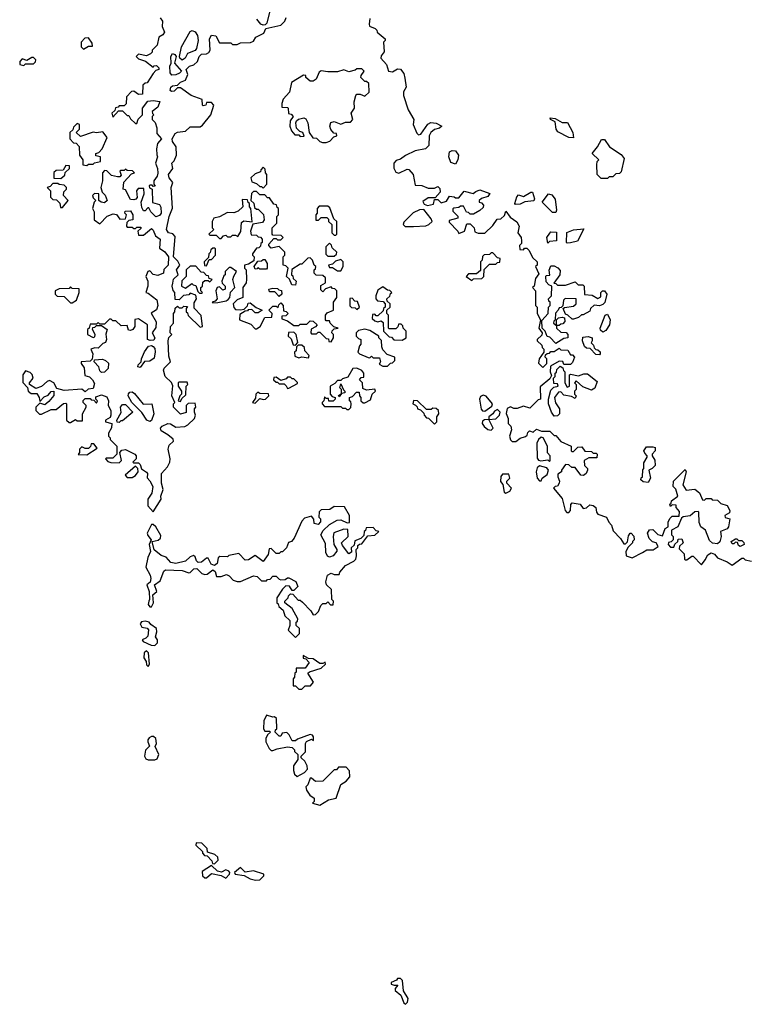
# Model space of a CAD drawing. Extents: x 2380107 to 2585170, y 384273 to 546161.
# Tile 180 of 256: x 2556780 to 2561285, y 408020 to 414113. Entities that reach past the tile are written whole.
import ezdxf

# ---------------------------------------------------------------- set-up
doc = ezdxf.new("R2010")
doc.units = 0

msp = doc.modelspace()

# ---------------------------------------------------------------- linework, layer by layer
at = {"layer": '0CON05XD'}
for points in [[(2558325, 414160), (2558308.3, 414091.7), (2558298.3, 414081.7), (2558285, 414080), (2558270, 414085), (2558246.4, 414116.4)], [(2557647.5, 414125), (2557662.5, 414105), (2557660.7, 414070.7), (2557676, 414035), (2557665, 414020), (2557640, 414005), (2557630, 413955), (2557600, 413925), (2557598.3, 413911.7), (2557588.3, 413901.7), (2557565, 413890), (2557515, 413900), (2557500, 413885), (2557515, 413870), (2557557, 413857), (2557605, 413820), (2557611.7, 413828.3), (2557625, 413830), (2557640, 413815), (2557640, 413805), (2557621.7, 413798.3), (2557605, 413780), (2557568.3, 413721.7), (2557555, 413720), (2557541.7, 413708.3), (2557538.3, 413651.7), (2557515, 413650), (2557485, 413670), (2557471.7, 413668.3), (2557440, 413635), (2557438.3, 413591.7), (2557425, 413580), (2557395, 413580), (2557388.3, 413571.7), (2557371.7, 413568.3), (2557368.3, 413551.7), (2557350, 413535), (2557355, 413510), (2557391.7, 413548.3), (2557415, 413550), (2557445, 413520), (2557455, 413520), (2557465, 413500), (2557495, 413470), (2557505, 413470), (2557511.7, 413498.3), (2557540, 413525), (2557540, 413565), (2557571.7, 413608.3), (2557605, 413613.3), (2557647, 413607), (2557635, 413572.5), (2557600, 413545), (2557601.7, 413531.7), (2557610, 413525), (2557600, 413515), (2557600, 413495), (2557617, 413477), (2557627, 413443), (2557628.3, 413408.3), (2557656.7, 413375), (2557633, 413347), (2557626.7, 413315), (2557627, 413277), (2557632.5, 413265), (2557618.8, 413225), (2557633, 413193), (2557633.9, 413163.9), (2557629.2, 413145), (2557610, 413115), (2557610, 413095), (2557617, 413083), (2557605, 413080), (2557598.3, 413088.3), (2557585, 413090), (2557580, 413085), (2557581.7, 413071.7), (2557600, 413065), (2557601.7, 412981.7), (2557645, 412970), (2557652.7, 412952.7), (2557654, 412915), (2557645, 412901.2), (2557622.5, 412892.5), (2557590, 412925), (2557578.3, 412948.3), (2557571.7, 412948.3), (2557555, 412930), (2557545, 412930), (2557535, 412950), (2557530, 412985), (2557550, 413035), (2557548.3, 413068.3), (2557511.7, 413068.3), (2557502.5, 413055), (2557507, 413013), (2557498.3, 413001.7), (2557485, 412997.5), (2557465, 413000), (2557435, 413060), (2557420, 413065), (2557423, 413107), (2557471.7, 413158.3), (2557490, 413165), (2557478.3, 413178.3), (2557445, 413180), (2557435, 413187.5), (2557425, 413180), (2557405, 413180), (2557400, 413175), (2557408.3, 413151.7), (2557398.3, 413141.7), (2557385, 413140), (2557348.3, 413148.3), (2557318.3, 413178.3), (2557305, 413180), (2557292.5, 413165), (2557292.5, 413115), (2557282.5, 413075), (2557290, 413045), (2557308.3, 413028.3), (2557320, 412995), (2557305, 412980), (2557283, 412983), (2557270, 412995), (2557270, 413035), (2557243, 413037), (2557230, 413025), (2557235, 413010), (2557250, 412995), (2557240, 412985), (2557230, 412945), (2557240, 412925), (2557240, 412875), (2557275, 412850), (2557321.7, 412898.3), (2557358.3, 412911.7), (2557378.3, 412908.3), (2557398.3, 412878.3), (2557435, 412880), (2557440, 412905), (2557430, 412915), (2557431.7, 412928.3), (2557465, 412930), (2557480, 412905), (2557480, 412875), (2557455, 412870), (2557441.7, 412858.3), (2557440, 412835), (2557445, 412830), (2557475, 412830), (2557485, 412820), (2557495, 412820), (2557505, 412830), (2557528.3, 412828.3), (2557528.3, 412821.7), (2557510, 412805), (2557515, 412780), (2557545, 412780), (2557595, 412820), (2557605, 412810), (2557620, 412775), (2557647.5, 412755), (2557645, 412700), (2557676.4, 412676.4), (2557700, 412645), (2557697.5, 412595), (2557671.7, 412568.3), (2557670, 412545), (2557635, 412530)], [(2557605, 411067.5), (2557653.8, 411145), (2557653.3, 411165), (2557667.5, 411205), (2557657.5, 411245), (2557657.5, 411305), (2557694.2, 411345.8), (2557707.5, 411375), (2557710, 411395), (2557697.5, 411455), (2557705, 411480), (2557730, 411505), (2557728.3, 411518.3), (2557696.7, 411545), (2557655, 411568), (2557650, 411585), (2557661.3, 411598.7), (2557695, 411613.3), (2557711.7, 411611.7), (2557745, 411592.5), (2557800, 411595), (2557820, 411605), (2557860, 411645), (2557867.5, 411665), (2557860, 411685), (2557860, 411705), (2557870, 411715), (2557865, 411740), (2557821.7, 411738.3), (2557810, 411725), (2557808.3, 411681.7), (2557775, 411672.5), (2557730, 411715), (2557730, 411735), (2557740, 411745), (2557720, 411785), (2557727, 411847), (2557718, 411868), (2557680, 411905), (2557670, 411945), (2557672.7, 411957.3), (2557712.5, 411995), (2557701.2, 412031.2), (2557697.5, 412125), (2557703, 412147), (2557720, 412165), (2557710, 412175), (2557712.5, 412215), (2557730, 412235), (2557730, 412295), (2557740, 412305), (2557741.7, 412328.3), (2557755, 412340), (2557765, 412330), (2557785, 412330), (2557795, 412340), (2557818.3, 412338.3), (2557810, 412325), (2557810, 412305), (2557818.3, 412298.3), (2557821.7, 412281.7), (2557895, 412210), (2557910, 412215), (2557901.7, 412281.7), (2557858.3, 412328.3), (2557858.3, 412361.7), (2557872.5, 412385), (2557868.3, 412408.3), (2557835, 412420), (2557825, 412410), (2557793, 412407), (2557765, 412380), (2557741.7, 412381.7), (2557740, 412425), (2557728.3, 412438.3), (2557723.3, 412465), (2557726.4, 412483.6), (2557731.7, 412508.3), (2557760, 412535), (2557750, 412565), (2557770, 412595), (2557758.3, 412618.3), (2557730, 412645), (2557741.7, 412771.7), (2557727, 412787), (2557700, 412795), (2557687.5, 412815), (2557704, 412895), (2557723.9, 412946.1), (2557717.5, 413075), (2557726.7, 413105), (2557704, 413135), (2557700, 413155), (2557727, 413193), (2557720, 413225), (2557735, 413240), (2557750, 413275), (2557747, 413327), (2557725, 413360), (2557722.5, 413375), (2557741.7, 413408.3), (2557755, 413417.5), (2557805, 413423.3), (2557835, 413450), (2557895, 413450), (2557909.3, 413460.7), (2557962.5, 413525), (2557980, 413585), (2557965, 413600), (2557935, 413600), (2557930, 413585), (2557915, 413580), (2557910, 413585), (2557908.3, 413618.3), (2557840, 413645), (2557775, 413692.5), (2557755, 413692.5), (2557735, 413670.8), (2557718.3, 413668.3), (2557711.2, 413675), (2557713.8, 413695), (2557725, 413703.8), (2557755, 413707.5), (2557775, 413727.5), (2557805, 413740), (2557820, 413775), (2557810, 413805), (2557830, 413825), (2557856.1, 413833.9), (2557880, 413855), (2557890, 413885), (2557905, 413900), (2557935, 413902.5), (2557949.3, 413910.7), (2557957.5, 413925), (2557953.3, 413995), (2557965, 414017.5), (2557993, 414013), (2558015, 413970), (2558085, 413970), (2558095, 413960), (2558125, 413960), (2558145, 413970), (2558207, 413973), (2558225, 413980), (2558240, 414005), (2558289.3, 414030.7), (2558301.7, 414058.3), (2558395, 414080), (2558420, 414105), (2558427.5, 414127.5)], [(2558945, 414120), (2558940, 414085), (2558943.6, 414073.6), (2558978.3, 414058.3), (2558988.3, 414048.3), (2558990, 414035), (2559040, 413995), (2559040, 413985), (2559030, 413975), (2559032.5, 413915), (2559015, 413890), (2559013.3, 413875), (2559047.5, 413835), (2559060, 413795), (2559085, 413790), (2559115, 413810), (2559135, 413807.5), (2559155, 413780), (2559160.7, 413750.7), (2559170, 413695), (2559153, 413667), (2559152.5, 413645), (2559182.5, 413555), (2559217.5, 413495), (2559213.6, 413463.6), (2559235, 413410), (2559245, 413400), (2559260, 413405), (2559303.6, 413466.4), (2559323, 413477), (2559355, 413472.5), (2559390, 413455), (2559375, 413442.5), (2559345, 413433.3), (2559322.5, 413415), (2559312.5, 413395), (2559310, 413335), (2559290, 413315), (2559225, 413302.5), (2559166.4, 413273.6), (2559135, 413250), (2559107.5, 413242.5), (2559092.5, 413225), (2559092.5, 413195), (2559105, 413170), (2559125, 413162.5), (2559175, 413187.5), (2559187, 413187), (2559212.5, 413155), (2559225, 413090), (2559266.4, 413086.4), (2559305, 413070), (2559345, 413070), (2559365, 413080), (2559378.3, 413068.3), (2559380, 413045), (2559348.3, 413011.7), (2559305, 413010), (2559271.7, 412988.3), (2559281.7, 412971.7), (2559302.5, 412962.5), (2559338.3, 412971.7), (2559345, 413000), (2559365, 413000), (2559385, 412980), (2559419.3, 412990.7), (2559438.3, 413021.7), (2559467, 413017), (2559475, 413010), (2559495, 413010), (2559528.3, 413051.7), (2559583, 413037), (2559599.3, 413050.7), (2559625, 413060), (2559687.5, 413037.5), (2559675, 413020), (2559635, 413007.5), (2559620, 412995), (2559620, 412985), (2559635, 412980), (2559647.5, 412965), (2559645, 412950), (2559625, 412932.5), (2559585, 412910), (2559565, 412910), (2559555, 412920), (2559541.7, 412921.7), (2559525, 412960), (2559505, 412960), (2559495, 412950), (2559465, 412947.5), (2559458.3, 412941.7), (2559458.3, 412928.3), (2559488.3, 412898.3), (2559490, 412885), (2559435, 412870), (2559435, 412860), (2559490, 412805), (2559495, 412790), (2559530, 412805), (2559545, 412850), (2559565, 412850), (2559590, 412825), (2559595, 412800), (2559615, 412792.5), (2559655, 412792.5), (2559705, 412840), (2559731.7, 412878.3), (2559755, 412880), (2559778.3, 412901.7), (2559785, 412927.5), (2559811.7, 412891.7), (2559853, 412863), (2559867.5, 412835), (2559860, 412795), (2559880, 412765), (2559882.5, 412745), (2559881.7, 412728.3), (2559870, 412715), (2559871.7, 412691.7), (2559895, 412690), (2559901.7, 412698.3), (2559915, 412700), (2559930, 412685), (2559951.7, 412641.7), (2559980, 412615), (2559980, 412595), (2559970, 412585), (2559989.3, 412540.7), (2559969.3, 412510.7), (2559960, 412465), (2559950, 412455), (2559970, 412435), (2559970, 412345), (2559980, 412335), (2559980, 412295), (2560000, 412255), (2559990, 412205), (2560010, 412175), (2560008.3, 412161.7), (2559980, 412135), (2559980, 412125), (2560008.3, 412098.3), (2560010, 412085), (2560020, 412075), (2560020, 412055), (2559992.5, 412015), (2559988.3, 411988.3), (2560015, 411960), (2560040, 411985), (2560040, 412015), (2560030, 412025), (2560031.7, 412038.3), (2560041.7, 412048.3), (2560055, 412050), (2560065, 412060), (2560085, 412060), (2560115, 412080), (2560125, 412070), (2560168.3, 412068.3), (2560185, 412040), (2560198.3, 412038.3), (2560210, 412025), (2560198.3, 411991.7), (2560185, 411980), (2560145, 411980), (2560138.3, 411998.3), (2560115, 412000), (2560061.7, 411968.3), (2560060, 411935), (2560068.3, 411911.7), (2560058.3, 411891.7), (2559998.3, 411841.7), (2560000, 411765), (2559985, 411760), (2559935, 411710), (2559895, 411722.5), (2559855, 411707.5), (2559835, 411707.5), (2559815, 411717.5), (2559793.6, 411706.4), (2559787, 411677), (2559800, 411645), (2559800, 411615), (2559817, 411597), (2559820, 411575), (2559808.8, 411535), (2559813.9, 411513.9), (2559825, 411503.3), (2559847, 411503), (2559875, 411522.5), (2559907, 411533), (2559918.3, 411541.7), (2559921.7, 411558.3), (2559931.7, 411568.3), (2559955, 411560), (2559975, 411580), (2560006.4, 411566.4), (2560057, 411567), (2560085, 411540), (2560095, 411540), (2560125, 411502.5), (2560190, 411475), (2560190, 411445), (2560195, 411440), (2560205, 411440), (2560231.7, 411468.3), (2560255, 411470), (2560275, 411442.5), (2560315, 411440), (2560325, 411430), (2560345, 411430), (2560350, 411425), (2560348.3, 411401.7), (2560298.3, 411401.7), (2560270, 411385), (2560272.5, 411355), (2560290, 411335), (2560290, 411325), (2560282.5, 411305), (2560267, 411293), (2560250, 411295), (2560215, 411342.5), (2560193, 411343), (2560175, 411357.5), (2560155, 411360), (2560130, 411325), (2560130, 411315), (2560108.3, 411301.7), (2560107.5, 411285), (2560118.3, 411258.3), (2560115.9, 411244.1), (2560105, 411227.5), (2560090, 411225), (2560080, 411215), (2560135, 411150), (2560153.3, 411075), (2560163, 411063), (2560175, 411062.5), (2560186.7, 411075), (2560187, 411113), (2560195, 411122.5), (2560245.9, 411115.9), (2560265, 411087.5), (2560285, 411092.5), (2560305, 411110), (2560325, 411107.5), (2560342.5, 411095), (2560346.7, 411065), (2560354, 411054), (2560407.5, 411035), (2560423, 411003), (2560440, 410985), (2560449.3, 410949.3), (2560495, 410902.5), (2560515, 410870), (2560525, 410870), (2560538.3, 410881.7), (2560545, 410920), (2560553.6, 410936.4), (2560560, 410935), (2560577, 410917), (2560580, 410895), (2560570, 410885), (2560570, 410875), (2560541.7, 410848.3), (2560528.3, 410821.7), (2560530, 410795), (2560566.4, 410783.6), (2560630, 410815)], [(2557785, 413863.3), (2557770, 413875), (2557767.5, 413885), (2557781.2, 413945), (2557835, 414040), (2557846.4, 414046.4), (2557865, 414037.5), (2557880, 414015), (2557882.5, 413985), (2557872.5, 413935), (2557865, 413922.5), (2557817, 413903), (2557802.5, 413875), (2557785, 413863.3)], [(2557175, 413930), (2557205, 413950), (2557230, 413950), (2557228.3, 413968.3), (2557205, 414000), (2557181.7, 413998.3), (2557160, 413975), (2557160, 413945), (2557175, 413930)], [(2556805, 413830), (2556815, 413840), (2556865, 413840), (2556878.3, 413851.7), (2556880, 413865), (2556865, 413880), (2556855, 413880), (2556825, 413860), (2556795, 413870), (2556780, 413855), (2556780, 413835), (2556805, 413830)], [(2557720.7, 413770.7), (2557710, 413785), (2557709.2, 413825), (2557717.5, 413845), (2557714, 413885), (2557725, 413903.3), (2557738.8, 413898.8), (2557747.5, 413885), (2557736.7, 413845), (2557780, 413795), (2557768, 413782), (2557745, 413771.9), (2557720.7, 413770.7)], [(2558675, 413352.5), (2558698.3, 413361.7), (2558721.7, 413388.3), (2558740, 413395), (2558738.3, 413408.3), (2558721.7, 413411.7), (2558703, 413433), (2558697.5, 413455), (2558703.6, 413476.4), (2558725, 413482.5), (2558765, 413467.5), (2558795, 413480), (2558825, 413480), (2558840, 413495), (2558830, 413535), (2558850, 413565), (2558847.5, 413605), (2558857.5, 413645), (2558865, 413652.5), (2558885, 413652.5), (2558915, 413640), (2558940, 413665), (2558938.3, 413718.3), (2558925, 413730), (2558915, 413730), (2558890, 413755), (2558891.7, 413768.3), (2558910, 413795), (2558895, 413810), (2558865, 413810), (2558855, 413800), (2558815, 413790), (2558785, 413802.5), (2558745, 413790), (2558685, 413790), (2558643, 413797), (2558631.7, 413788.3), (2558612.5, 413745), (2558595, 413732.5), (2558575, 413732.5), (2558550, 413755), (2558548.3, 413768.3), (2558535, 413770), (2558460, 413725), (2558447.5, 413665), (2558408.3, 413621.7), (2558400, 413595), (2558401.7, 413571.7), (2558435, 413570), (2558440, 413565), (2558441.7, 413531.7), (2558458.3, 413528.3), (2558470, 413515), (2558453, 413487), (2558450, 413455), (2558460, 413425), (2558481.7, 413401.7), (2558505, 413400), (2558515, 413390), (2558538.3, 413391.7), (2558530, 413415), (2558511.7, 413421.7), (2558491.7, 413441.7), (2558487.5, 413475), (2558491.7, 413488.3), (2558503, 413497), (2558536.4, 413506.4), (2558549.3, 413499.3), (2558562.5, 413475), (2558570, 413415), (2558591.7, 413381.7), (2558615, 413380), (2558635, 413360), (2558653, 413353), (2558675, 413352.5)], [(2560205, 413382.5), (2560175, 413383.8), (2560108.3, 413418.3), (2560096.7, 413435), (2560090.7, 413480.7), (2560062.5, 413495), (2560060, 413505), (2560091.7, 413501.7), (2560135, 413477.5), (2560167.5, 413477.5), (2560200, 413415), (2560205, 413382.5)], [(2557195, 413210), (2557205, 413220), (2557235, 413220), (2557243, 413227), (2557280, 413235), (2557280, 413265), (2557251.7, 413271.7), (2557250, 413285), (2557268.3, 413291.7), (2557290, 413315), (2557320, 413385), (2557295, 413420), (2557255, 413412.5), (2557235, 413417.5), (2557155, 413390), (2557130, 413415), (2557150, 413435), (2557150, 413465), (2557135, 413470), (2557111.7, 413448.3), (2557108.3, 413431.7), (2557090, 413415), (2557090, 413375), (2557111.7, 413351.7), (2557128.3, 413348.3), (2557147.5, 413327.5), (2557150, 413275), (2557170, 413245), (2557170, 413215), (2557195, 413210)], [(2560415, 413130), (2560375, 413130), (2560350, 413155), (2560347.5, 413215), (2560350, 413235), (2560360, 413245), (2560320, 413285), (2560353.6, 413326.4), (2560378.3, 413371.7), (2560395, 413372.5), (2560427, 413327), (2560498.3, 413278.3), (2560517.5, 413255), (2560498.3, 413171.7), (2560488.3, 413161.7), (2560465, 413160), (2560448.3, 413141.7), (2560425, 413140), (2560415, 413130)], [(2559475, 413220), (2559445, 413230), (2559433.6, 413263.6), (2559437.5, 413295), (2559455, 413303.3), (2559475, 413302.5), (2559492.5, 413275), (2559490, 413245), (2559475, 413220)], [(2557035, 413130), (2557058.3, 413151.7), (2557061.7, 413168.3), (2557088.3, 413191.7), (2557088.3, 413208.3), (2557065, 413210), (2557048.3, 413181.7), (2557005, 413180), (2556991.7, 413168.3), (2556991.7, 413131.7), (2557035, 413130)], [(2558285, 413070), (2558307.5, 413095), (2558307.5, 413155), (2558300, 413165), (2558298.3, 413188.3), (2558285, 413200), (2558270, 413185), (2558268.3, 413171.7), (2558235, 413160), (2558210, 413135), (2558215, 413110), (2558245, 413100), (2558265, 413080), (2558275, 413080), (2558285, 413070)], [(2557045, 412950), (2557080, 412995), (2557050, 413025), (2557053, 413047), (2557070, 413065), (2557070, 413075), (2557055, 413090), (2557025, 413092.5), (2557015, 413100), (2556985, 413100), (2556968.3, 413081.7), (2556950, 413075), (2556970, 413055), (2556970, 413015), (2556985, 413000), (2557008.3, 412998.3), (2557028.3, 412978.3), (2557031.7, 412951.7), (2557045, 412950)], [(2558025, 412760), (2558040, 412775), (2558055, 412780), (2558065, 412770), (2558085, 412770), (2558095, 412780), (2558115, 412780), (2558128.3, 412771.7), (2558147, 412803), (2558151.7, 412858.3), (2558165, 412867.5), (2558218.3, 412861.7), (2558210, 412945), (2558200, 412955), (2558200, 412975), (2558191.7, 412981.7), (2558188.3, 412998.3), (2558155, 413000), (2558160, 412955), (2558130.7, 412929.3), (2558105, 412917.5), (2558065, 412920), (2558015, 412892.5), (2557980, 412885), (2557970, 412865), (2557970, 412825), (2557980, 412815), (2557950, 412785), (2557955, 412780), (2557995, 412780), (2558015, 412760), (2558025, 412760)], [(2558705, 412120), (2558720, 412145), (2558720, 412165), (2558710, 412175), (2558711.7, 412188.3), (2558725, 412200), (2558750, 412205), (2558721.7, 412211.7), (2558700, 412235), (2558695, 412250), (2558675, 412250), (2558670, 412255), (2558670, 412285), (2558681.7, 412298.3), (2558720, 412315), (2558720, 412365), (2558740, 412395), (2558740, 412435), (2558728.3, 412448.3), (2558715, 412450), (2558705, 412460), (2558671.7, 412448.3), (2558655, 412430), (2558641.7, 412441.7), (2558641.7, 412468.3), (2558670, 412485), (2558670, 412515), (2558655, 412530), (2558613, 412533), (2558600, 412545), (2558600, 412565), (2558608.3, 412571.7), (2558610, 412585), (2558600, 412595), (2558590, 412625), (2558575, 412640), (2558561.7, 412638.3), (2558525, 412600), (2558515, 412600), (2558461.7, 412568.3), (2558460, 412535), (2558468.3, 412528.3), (2558471.7, 412511.7), (2558490, 412495), (2558485, 412470), (2558461.7, 412471.7), (2558448.3, 412508.3), (2558430, 412525), (2558440, 412575), (2558425, 412590), (2558410, 412595), (2558410, 412645), (2558420, 412655), (2558420, 412675), (2558385, 412710), (2558335, 412700), (2558320, 412715), (2558320, 412725), (2558351.7, 412758.3), (2558365, 412760), (2558375, 412750), (2558395, 412750), (2558410, 412765), (2558397.5, 412777.5), (2558345, 412780), (2558340, 412785), (2558340, 412825), (2558370, 412855), (2558370, 412895), (2558380, 412905), (2558380, 412945), (2558371.7, 412951.7), (2558368.3, 412968.3), (2558351.7, 412971.7), (2558325, 413010), (2558311.7, 413011.7), (2558295, 413030), (2558265, 413030), (2558245, 413050), (2558225, 413050), (2558213, 413037), (2558210, 412995), (2558228.3, 412978.3), (2558231.7, 412951.7), (2558245, 412940), (2558255, 412940), (2558288.3, 412908.3), (2558292.5, 412875), (2558281.7, 412858.3), (2558221.7, 412848.3), (2558207.5, 412805), (2558211.7, 412781.7), (2558245, 412780), (2558255, 412770), (2558268.3, 412768.3), (2558280, 412755), (2558280, 412735), (2558271.7, 412728.3), (2558268.3, 412711.7), (2558258.3, 412701.7), (2558245, 412700), (2558220, 412665), (2558220, 412655), (2558230, 412645), (2558228.3, 412621.7), (2558195, 412600), (2558170, 412595), (2558170, 412575), (2558180, 412565), (2558182.5, 412505), (2558180, 412485), (2558160, 412455), (2558160, 412395), (2558125, 412380), (2558100, 412355), (2558103, 412333), (2558115, 412320), (2558145, 412317.5), (2558168.3, 412321.7), (2558188.3, 412341.7), (2558191.7, 412358.3), (2558205, 412360), (2558241.7, 412331.7), (2558280, 412315), (2558255, 412300), (2558235, 412300), (2558215, 412320), (2558191.7, 412318.3), (2558188.3, 412311.7), (2558175, 412310), (2558141.7, 412288.3), (2558140, 412255), (2558208.3, 412228.3), (2558235, 412200), (2558245, 412200), (2558267.5, 412215), (2558295, 412270), (2558338.3, 412271.7), (2558340, 412295), (2558320, 412315), (2558345, 412340), (2558365, 412340), (2558378.3, 412331.7), (2558381.7, 412348.3), (2558395, 412360), (2558410, 412345), (2558411.7, 412311.7), (2558428.3, 412308.3), (2558440, 412295), (2558425, 412280), (2558401.7, 412278.3), (2558401.7, 412261.7), (2558435, 412250), (2558475, 412220), (2558505, 412220), (2558515, 412230), (2558555, 412230), (2558575, 412250), (2558595, 412247.5), (2558620, 412225), (2558608.3, 412211.7), (2558581.7, 412198.3), (2558580, 412175), (2558585, 412170), (2558615, 412170), (2558625, 412180), (2558635, 412180), (2558675, 412140), (2558688.3, 412138.3), (2558691.7, 412121.7), (2558705, 412120)], [(2559845, 412970), (2559842.5, 412975), (2559853, 413017), (2559865, 413030), (2559895, 413020), (2559940, 413045), (2559950, 413045), (2559962.5, 413005), (2559958.3, 412991.7), (2559903.3, 412986.7), (2559875, 412972.5), (2559845, 412970)], [(2560095, 412920), (2560075, 412920), (2560010, 412985), (2560050, 413035), (2560069.3, 413029.3), (2560091.7, 413001.7), (2560100, 412935), (2560095, 412920)], [(2558735, 412780), (2558740, 412785), (2558740, 412865), (2558721.7, 412881.7), (2558698.3, 412948.3), (2558685, 412960), (2558631.7, 412958.3), (2558620, 412945), (2558620, 412915), (2558610, 412905), (2558611.7, 412871.7), (2558628.3, 412871.7), (2558645, 412890), (2558678.3, 412888.3), (2558688.3, 412878.3), (2558690, 412865), (2558710, 412845), (2558710, 412795), (2558725, 412780), (2558735, 412780)], [(2559163, 412833), (2559215, 412833.3), (2559291.7, 412838.3), (2559310, 412845), (2559330, 412865), (2559325, 412880), (2559278.3, 412938.3), (2559253, 412937), (2559213, 412917), (2559155, 412860), (2559150, 412845), (2559163, 412833)], [(2560165, 412730), (2560160, 412735), (2560163.6, 412796.4), (2560205, 412813.3), (2560268.3, 412818.3), (2560228.3, 412741.7), (2560185, 412732.5), (2560165, 412730)], [(2560045, 412730), (2560040, 412765), (2560057, 412793), (2560065, 412800), (2560098.3, 412798.3), (2560100, 412745), (2560055, 412740), (2560045, 412730)], [(2557935, 412590), (2557951.7, 412628.3), (2557965, 412630), (2557990, 412655), (2557990, 412695), (2557985, 412700), (2557975, 412700), (2557961.7, 412688.3), (2557958.3, 412671.7), (2557950, 412665), (2557948.3, 412641.7), (2557920, 412615), (2557921.7, 412591.7), (2557935, 412590)], [(2558725, 412650), (2558738.3, 412661.7), (2558740, 412675), (2558711.7, 412701.7), (2558708.3, 412718.3), (2558695, 412730), (2558673, 412707), (2558673, 412663), (2558685, 412650), (2558725, 412650)], [(2559575, 412500), (2559585, 412510), (2559638.3, 412511.7), (2559650, 412525), (2559651.7, 412568.3), (2559685, 412600), (2559725, 412600), (2559735, 412610), (2559748.3, 412611.7), (2559750, 412635), (2559735, 412640), (2559705, 412670), (2559695, 412670), (2559685, 412660), (2559651.7, 412658.3), (2559641.7, 412648.3), (2559640, 412625), (2559630, 412615), (2559628.3, 412561.7), (2559605, 412540), (2559555, 412540), (2559540, 412525), (2559575, 412500)], [(2557905, 412420), (2557910, 412425), (2557900, 412435), (2557900, 412455), (2557910, 412465), (2557911.7, 412488.3), (2557925, 412500), (2557945, 412500), (2557955, 412490), (2557970, 412505), (2557951.7, 412511.7), (2557948.3, 412528.3), (2557935, 412530), (2557918.3, 412548.3), (2557901.7, 412551.7), (2557868.3, 412588.3), (2557835, 412587.5), (2557810, 412565), (2557810, 412525), (2557783, 412497), (2557780, 412465), (2557805, 412452.5), (2557845, 412480), (2557851.7, 412471.7), (2557868.3, 412468.3), (2557881.7, 412431.7), (2557891.7, 412421.7), (2557905, 412420)], [(2557975, 412360), (2558005, 412362.5), (2558057, 412373), (2558068.3, 412381.7), (2558080, 412395), (2558082.5, 412427.5), (2558110, 412455), (2558097.5, 412505), (2558103, 412527), (2558120, 412555), (2558085, 412580), (2558075, 412580), (2558050, 412555), (2558050, 412535), (2558041.7, 412528.3), (2558030, 412495), (2558031.7, 412481.7), (2558050, 412465), (2558050, 412445), (2558035, 412440), (2558015, 412460), (2558000, 412455), (2557993.3, 412435), (2558000, 412385), (2557988.3, 412371.7), (2557970, 412365), (2557975, 412360)], [(2558305, 412570), (2558265, 412570), (2558255, 412580), (2558248.3, 412571.7), (2558235, 412570), (2558230, 412585), (2558251.7, 412618.3), (2558275, 412620), (2558285, 412630), (2558295, 412630), (2558310, 412605), (2558310, 412575), (2558305, 412570)], [(2558765, 412560), (2558780, 412585), (2558780, 412615), (2558765, 412630), (2558731.7, 412618.3), (2558715, 412600), (2558690, 412595), (2558695, 412580), (2558715, 412580), (2558745, 412560), (2558765, 412560)], [(2560095, 412110), (2560058.3, 412148.3), (2560041.7, 412151.7), (2560030, 412185), (2560010, 412205), (2560008.3, 412251.7), (2560047.5, 412295), (2560050, 412335), (2560060, 412345), (2560060, 412365), (2560051.7, 412371.7), (2560050, 412385), (2560067.5, 412405), (2560070, 412465), (2560051.7, 412471.7), (2560035, 412490), (2560032.5, 412525), (2560035, 412530), (2560058.3, 412531.7), (2560053.6, 412563.6), (2560065, 412590), (2560085, 412590), (2560108.3, 412578.3), (2560121.7, 412561.7), (2560120, 412535), (2560081.7, 412481.7), (2560095, 412480), (2560105, 412470), (2560155, 412470), (2560215, 412490), (2560233, 412473), (2560261.7, 412471.7), (2560270, 412465), (2560271.7, 412411.7), (2560319.3, 412409.3), (2560355, 412387.5), (2560372.5, 412397.5), (2560373.8, 412425), (2560384.1, 412435.9), (2560395.6, 412435.6), (2560410, 412415), (2560397, 412363), (2560385, 412350), (2560365, 412342.5), (2560333, 412347), (2560310, 412325), (2560305, 412310), (2560265, 412287.5), (2560253, 412287), (2560235, 412270), (2560205, 412260), (2560195, 412260), (2560170, 412285), (2560155, 412290), (2560140, 412325), (2560148.3, 412331.7), (2560205, 412340), (2560220, 412355), (2560220, 412385), (2560151.7, 412388.3), (2560142.5, 412377.5), (2560138.3, 412341.7), (2560128.3, 412331.7), (2560115, 412330), (2560110, 412315), (2560093, 412297), (2560090, 412255), (2560081.7, 412248.3), (2560080, 412235), (2560100, 412220), (2560100, 412255), (2560111.7, 412268.3), (2560135, 412272.5), (2560148.3, 412268.3), (2560150, 412245), (2560138.3, 412231.7), (2560125, 412230), (2560115, 412220), (2560100, 412220), (2560100, 412205), (2560125, 412180), (2560158.3, 412178.3), (2560170, 412165), (2560170, 412145), (2560145, 412140), (2560095, 412110)], [(2557635, 412530), (2557606.2, 412536.2), (2557585, 412560), (2557572.5, 412555), (2557560, 412525), (2557572.5, 412495), (2557572.5, 412465), (2557560, 412425), (2557575, 412420), (2557628.8, 412378.8), (2557634, 412345), (2557625, 412316.7), (2557592.5, 412297.5), (2557623, 412243), (2557621.7, 412208.3), (2557600, 412175), (2557616.2, 412145), (2557609.2, 412130.8), (2557587, 412127), (2557570, 412135), (2557570, 412225), (2557515, 412262.5), (2557492.5, 412257.5), (2557492.5, 412215), (2557480, 412195), (2557465, 412190), (2557451.7, 412191.7), (2557445, 412220), (2557408.3, 412218.3), (2557375, 412250), (2557355, 412250), (2557345, 412260), (2557335, 412260), (2557305, 412230), (2557275, 412230), (2557265, 412240), (2557255, 412230), (2557215, 412230), (2557210, 412205), (2557200, 412195), (2557200, 412165), (2557235, 412147.5), (2557245, 412150), (2557247.5, 412165), (2557230, 412195), (2557231.7, 412208.3), (2557245, 412210), (2557255, 412220), (2557285, 412220), (2557320, 412195), (2557313.3, 412166.7), (2557317.5, 412135), (2557310, 412115), (2557295, 412110), (2557265, 412080), (2557245, 412082.5), (2557220, 412075), (2557232.5, 412045), (2557228.3, 412011.7), (2557215, 412000), (2557160, 411995), (2557160, 411985), (2557179.3, 411959.3), (2557181.7, 411911.7), (2557212.5, 411902.5), (2557230, 411885), (2557241.7, 411861.7), (2557235, 411830), (2557203, 411827), (2557185, 411810), (2557165, 411827.5), (2557055, 411817.5), (2557010, 411830), (2556990, 411865), (2556965, 411880), (2556950, 411875), (2556915, 411842.5), (2556880.7, 411830.7), (2556840, 411855), (2556840, 411865), (2556862.5, 411895), (2556857, 411917), (2556845, 411930), (2556815, 411940), (2556800, 411915), (2556798.3, 411868.3), (2556827.5, 411837.5), (2556832.5, 411815), (2556850.7, 411800.7), (2556885, 411800), (2556900, 411775), (2556905, 411750), (2556930.7, 411779.3), (2556955, 411790), (2556975, 411812.5), (2556990, 411815), (2556991.7, 411788.3), (2556959.3, 411750.7), (2556935, 411730), (2556905, 411740), (2556880, 411715), (2556880, 411695), (2556903, 411673), (2556915, 411672.5), (2556975, 411700), (2557005, 411700), (2557051.7, 411738.3), (2557065, 411740), (2557070, 411735), (2557070, 411635), (2557085, 411620), (2557095, 411620), (2557125, 411640), (2557135, 411630), (2557168.3, 411631.7), (2557167.5, 411675), (2557190, 411715), (2557190, 411725), (2557172.5, 411745), (2557173, 411757), (2557185, 411770), (2557215, 411770), (2557221.7, 411761.7), (2557238.3, 411758.3), (2557255, 411740), (2557260, 411755), (2557250, 411765), (2557251.7, 411778.3), (2557285, 411792.5), (2557319.3, 411779.3), (2557330, 411755), (2557327.5, 411725), (2557342.5, 411695), (2557342.5, 411665), (2557338.3, 411651.7), (2557310, 411635), (2557310, 411625), (2557350, 411615), (2557348.3, 411588.3), (2557330, 411555), (2557330, 411535), (2557340, 411525), (2557340, 411515), (2557380, 411475), (2557380, 411425), (2557355, 411400), (2557315, 411400), (2557310, 411395), (2557325, 411380), (2557343, 411373), (2557395, 411370), (2557410, 411385), (2557400, 411435), (2557411.7, 411448.3), (2557435, 411452.5), (2557492.5, 411425), (2557500, 411415), (2557500, 411395), (2557480, 411375), (2557485, 411370), (2557515, 411370), (2557525, 411360), (2557533.3, 411333.3), (2557565, 411312.5), (2557570, 411305), (2557568.3, 411278.3), (2557585, 411260), (2557602.5, 411225), (2557597.3, 411182.7), (2557572.5, 411145), (2557572.5, 411105), (2557605, 411067.5)], [(2557105, 412360), (2557131.7, 412378.3), (2557147.5, 412425), (2557148.3, 412448.3), (2557105, 412450), (2557095, 412460), (2557085, 412450), (2557025, 412447.5), (2557000, 412435), (2557000, 412415), (2557011.7, 412401.7), (2557055, 412400), (2557095, 412360), (2557105, 412360)], [(2558385, 412400), (2558358.3, 412428.3), (2558325, 412430), (2558320, 412445), (2558345, 412452.5), (2558375, 412450), (2558381.7, 412441.7), (2558398.3, 412438.3), (2558400, 412415), (2558385, 412400)], [(2559145, 412130), (2559170, 412145), (2559170, 412185), (2559150, 412205), (2559148.3, 412218.3), (2559138.3, 412228.3), (2559121.7, 412228.3), (2559118.3, 412211.7), (2559105, 412200), (2559065, 412200), (2559060, 412205), (2559060, 412285), (2559050, 412295), (2559050, 412315), (2559070, 412335), (2559070, 412355), (2559051.7, 412371.7), (2559050, 412385), (2559068.3, 412401.7), (2559071.7, 412418.3), (2559080, 412425), (2559068.3, 412438.3), (2559055, 412440), (2559025, 412460), (2558995, 412440), (2558982.5, 412405), (2558982.5, 412385), (2558993, 412373), (2559028.3, 412368.3), (2559040, 412355), (2559040, 412335), (2559030, 412325), (2559028.3, 412311.7), (2558995, 412280), (2558985, 412280), (2558975, 412290), (2558961.7, 412288.3), (2558960, 412265), (2558975, 412250), (2558995, 412242.5), (2559015, 412250), (2559028.3, 412238.3), (2559030, 412185), (2559065, 412150), (2559078.3, 412148.3), (2559093, 412133), (2559145, 412130)], [(2558865, 412320), (2558880, 412335), (2558868.3, 412368.3), (2558851.7, 412371.7), (2558835, 412390), (2558821.7, 412388.3), (2558821.7, 412341.7), (2558831.7, 412331.7), (2558855, 412330), (2558865, 412320)], [(2560385, 412180), (2560371.7, 412191.7), (2560370, 412205), (2560400, 412285), (2560415, 412290), (2560430, 412255), (2560427.5, 412225), (2560405, 412190), (2560385, 412180)], [(2558485, 412100), (2558500, 412115), (2558490, 412165), (2558475, 412180), (2558441.7, 412178.3), (2558440, 412155), (2558458.3, 412138.3), (2558471.7, 412101.7), (2558485, 412100)], [(2559055, 411970), (2559071.7, 411988.3), (2559085, 411990), (2559100, 412005), (2559100, 412025), (2559051.7, 412041.7), (2559025, 412070), (2559018.3, 412088.3), (2559017, 412127), (2559000, 412145), (2559000, 412155), (2558945, 412190), (2558915, 412197.5), (2558875, 412190), (2558860, 412175), (2558860, 412155), (2558875, 412140), (2558890, 412135), (2558890, 412105), (2558880, 412095), (2558870, 412055), (2558880, 412045), (2558935, 412022.5), (2558945, 412020), (2558955, 412030), (2558965, 412020), (2559005, 412020), (2559010, 411995), (2559001.7, 411981.7), (2559025, 411970), (2559055, 411970)], [(2560365, 412040), (2560341.7, 412041.7), (2560308.3, 412078.3), (2560285, 412080), (2560271.7, 412091.7), (2560260, 412125), (2560261.7, 412148.3), (2560295, 412152.5), (2560320, 412145), (2560320, 412125), (2560312.5, 412112.5), (2560328.3, 412098.3), (2560331.7, 412081.7), (2560341.7, 412071.7), (2560355, 412070), (2560368.3, 412058.3), (2560370, 412045), (2560365, 412040)], [(2557525, 411960), (2557510, 411965), (2557513, 411977), (2557530, 411995), (2557532.5, 412015), (2557551.7, 412058.3), (2557576.4, 412093.6), (2557595, 412096.7), (2557605, 412091.2), (2557615, 412077.5), (2557618.3, 412058.3), (2557612.1, 412017.9), (2557585, 412000), (2557551.7, 411998.3), (2557525, 411960)], [(2558565, 412020), (2558570, 412035), (2558543, 412063), (2558540, 412085), (2558525, 412100), (2558501.7, 412098.3), (2558491.7, 412088.3), (2558490, 412065), (2558480, 412055), (2558481.7, 412031.7), (2558505, 412020), (2558525, 412027.5), (2558565, 412020)], [(2557285, 411930), (2557275, 411940), (2557270, 411965), (2557240, 411995), (2557241.7, 412008.3), (2557291.7, 412011.7), (2557310, 412005), (2557328.3, 411988.3), (2557327.5, 411955), (2557305, 411932.5), (2557285, 411930)], [(2560085, 411660), (2560067.5, 411685), (2560050, 411735), (2560050, 411765), (2560065, 411820), (2560081.7, 411838.3), (2560110, 411845), (2560105, 411860), (2560081.7, 411861.7), (2560080, 411895), (2560090, 411905), (2560090, 411925), (2560098.3, 411931.7), (2560101.7, 411948.3), (2560121.7, 411968.3), (2560138.3, 411958.3), (2560141.7, 411941.7), (2560150, 411935), (2560150, 411865), (2560165, 411840), (2560180, 411845), (2560180, 411915), (2560185, 411920), (2560235, 411910), (2560268.3, 411921.7), (2560291.7, 411921.7), (2560350, 411875), (2560337, 411833), (2560315, 411820), (2560261.7, 411841.7), (2560221.7, 411878.3), (2560210, 411865), (2560220, 411855), (2560220, 411825), (2560210, 411815), (2560210, 411795), (2560220, 411785), (2560215, 411770), (2560191.7, 411781.7), (2560145, 411790), (2560125, 411810), (2560111.7, 411808.3), (2560087.5, 411775), (2560093, 411743), (2560116.7, 411705), (2560116.7, 411675), (2560105, 411662.5), (2560085, 411660)], [(2558815, 411700), (2558827, 411713), (2558830, 411735), (2558828.3, 411748.3), (2558820, 411755), (2558820, 411775), (2558838.3, 411781.7), (2558861.7, 411808.3), (2558878.3, 411808.3), (2558880, 411785), (2558890, 411775), (2558890, 411755), (2558903, 411743), (2558915, 411742.5), (2558948.3, 411761.7), (2558960, 411795), (2558980, 411815), (2558975, 411827.5), (2558925, 411820), (2558901.7, 411831.7), (2558900, 411865), (2558880, 411885), (2558891.7, 411898.3), (2558908.3, 411901.7), (2558907.5, 411925), (2558895, 411942.5), (2558865, 411956.7), (2558840, 411955), (2558808.3, 411901.7), (2558775, 411890), (2558765, 411880), (2558745, 411880), (2558728.3, 411861.7), (2558700, 411845), (2558700, 411795), (2558711.7, 411781.7), (2558730, 411775), (2558730, 411765), (2558718.3, 411751.7), (2558691.7, 411751.7), (2558688.3, 411768.3), (2558675, 411770), (2558665, 411780), (2558660, 411755), (2558650, 411745), (2558650, 411735), (2558665, 411720), (2558765, 411720), (2558775, 411710), (2558795, 411710), (2558801.7, 411701.7), (2558815, 411700)], [(2557775, 411750), (2557781.7, 411768.3), (2557807.5, 411792.5), (2557810, 411845), (2557820, 411855), (2557815, 411870), (2557765, 411870), (2557760, 411865), (2557760, 411845), (2557780, 411815), (2557780, 411795), (2557770, 411785), (2557760, 411755), (2557775, 411750)], [(2558435, 411830), (2558445, 411832.5), (2558498.3, 411861.7), (2558498.3, 411868.3), (2558475, 411890), (2558465, 411890), (2558455, 411900), (2558435, 411900), (2558428.3, 411891.7), (2558395, 411880), (2558365, 411900), (2558351.7, 411898.3), (2558350, 411885), (2558365, 411870), (2558375, 411870), (2558385, 411860), (2558415, 411860), (2558428.3, 411848.3), (2558435, 411830)], [(2558755, 411780), (2558751.7, 411788.3), (2558770, 411800), (2558770, 411825), (2558760, 411835), (2558765, 411860), (2558781.7, 411821.7), (2558790, 411815), (2558790, 411805), (2558770, 411800), (2558755, 411780)], [(2557585, 411626.2), (2557565.8, 411635.8), (2557535, 411682.5), (2557473.6, 411743.6), (2557450, 411785), (2557451.7, 411798.3), (2557461.7, 411808.3), (2557475, 411810), (2557489.3, 411799.3), (2557543, 411733), (2557596.7, 411735), (2557610, 411675), (2557595, 411633.3), (2557585, 411626.2)], [(2558235, 411740), (2558265, 411770), (2558285, 411762.5), (2558300, 411765), (2558320, 411785), (2558318.3, 411798.3), (2558265, 411800), (2558251.7, 411808.3), (2558240, 411795), (2558238.3, 411771.7), (2558220, 411745), (2558235, 411740)], [(2559655, 411690), (2559699.3, 411720.7), (2559702.5, 411735), (2559665, 411783.8), (2559645, 411790), (2559628.3, 411781.7), (2559623.3, 411765), (2559633, 411703), (2559641.7, 411691.7), (2559655, 411690)], [(2557395, 411620), (2557381.7, 411621.7), (2557380, 411635), (2557407, 411683), (2557402.5, 411715), (2557415, 411732.5), (2557435, 411732.5), (2557480, 411685), (2557415, 411630), (2557405, 411630), (2557395, 411620)], [(2559345, 411610), (2559360, 411625), (2559360, 411655), (2559372.5, 411675), (2559370, 411695), (2559355, 411706.7), (2559335, 411710), (2559325, 411700), (2559295, 411700), (2559240, 411755), (2559215, 411757.5), (2559210, 411735), (2559228.3, 411728.3), (2559238.3, 411718.3), (2559240, 411705), (2559258.3, 411698.3), (2559278.3, 411678.3), (2559280, 411665), (2559295, 411650), (2559308.3, 411648.3), (2559345, 411610)], [(2559680, 411640), (2559725, 411642.5), (2559747.5, 411665), (2559750, 411685), (2559735, 411700), (2559715, 411690), (2559706.4, 411673.6), (2559680, 411655), (2559680, 411640)], [(2559695, 411572.5), (2559707.5, 411585), (2559680, 411640), (2559653, 411637), (2559641.7, 411628.3), (2559640, 411615), (2559652.5, 411595), (2559675, 411577.5), (2559695, 411572.5)], [(2557195, 411420), (2557258.3, 411461.7), (2557238.3, 411488.3), (2557221.7, 411488.3), (2557218.3, 411471.7), (2557205, 411460), (2557185, 411460), (2557165, 411470), (2557150, 411455), (2557150, 411435), (2557141.7, 411421.7), (2557195, 411420)], [(2560055, 411380), (2560060, 411385), (2560060, 411415), (2560043, 411433), (2560043.3, 411475), (2560017.5, 411525), (2560005, 411530), (2559987.5, 411515), (2559978.3, 411491.7), (2559980, 411400), (2559987.5, 411387.5), (2560003, 411383), (2560045, 411390), (2560055, 411380)], [(2560665, 411250), (2560635, 411252.5), (2560620, 411265), (2560621.7, 411278.3), (2560630, 411285), (2560633, 411327), (2560640, 411335), (2560638.3, 411371.7), (2560660, 411405), (2560660, 411415), (2560645, 411430), (2560640, 411445), (2560655, 411470), (2560695, 411470), (2560710, 411465), (2560710, 411445), (2560690, 411425), (2560690, 411415), (2560707, 411387), (2560710, 411355), (2560690, 411335), (2560670, 411325), (2560680, 411275), (2560665, 411250)], [(2557475, 411280), (2557495, 411292.5), (2557512.5, 411315), (2557510, 411335), (2557495, 411350), (2557432.5, 411295), (2557445, 411280), (2557475, 411280)], [(2559785, 411182.5), (2559810, 411195), (2559820, 411215), (2559792.5, 411245), (2559793, 411257), (2559810, 411275), (2559805, 411300), (2559765, 411300), (2559753.9, 411286.1), (2559753.3, 411255), (2559767, 411237), (2559775, 411190), (2559785, 411182.5)], [(2560005, 411260), (2560010, 411275), (2560041.2, 411298.8), (2560050, 411325), (2560040, 411340), (2559995, 411352.5), (2559979.3, 411340.7), (2559972.5, 411315), (2559980, 411275), (2559995, 411260), (2560005, 411260)], [(2560630, 410815), (2560658.3, 410831.7), (2560697, 410833), (2560727, 410853), (2560716.4, 410876.4), (2560691.7, 410881.7), (2560673, 410903), (2560662.5, 410935), (2560673.6, 410956.4), (2560695, 410957.5), (2560725, 410927.5), (2560755, 410920), (2560770, 410965), (2560790, 410975), (2560790, 411005), (2560801.7, 411028.3), (2560815, 411040), (2560858.3, 411041.7), (2560859.3, 411069.3), (2560840, 411095), (2560838.3, 411108.3), (2560815, 411110), (2560805, 411100), (2560800, 411115), (2560808.3, 411121.7), (2560810, 411135), (2560850, 411165), (2560837.5, 411207.5), (2560820, 411225), (2560823, 411257), (2560895, 411330), (2560900, 411315), (2560880, 411235), (2560901.7, 411201.7), (2560955, 411207.5), (2560982.5, 411185), (2561001.7, 411141.7), (2561015, 411140), (2561025, 411150), (2561055, 411150), (2561062.5, 411142.5), (2561095, 411140), (2561115, 411120), (2561155, 411107.5), (2561170, 411075), (2561168.3, 411061.7), (2561140, 411045), (2561141.7, 411031.7), (2561170, 411025), (2561162.5, 410975), (2561155, 410962.5), (2561112.5, 410945), (2561117.5, 410915), (2561108.3, 410881.7), (2561095, 410870), (2561063, 410873), (2561045, 410890), (2561020, 410955), (2560992.5, 410975), (2560980.7, 411000.7), (2560980, 411065), (2560975, 411070), (2560955, 411066.7), (2560925, 411043.3), (2560882.5, 411037.5), (2560871.7, 411028.3), (2560850, 410975), (2560810, 410955), (2560810, 410925), (2560820, 410915), (2560820, 410895), (2560808.3, 410881.7), (2560791.7, 410878.3), (2560790, 410865), (2560805, 410850), (2560825, 410850), (2560831.7, 410868.3), (2560850, 410885), (2560851.7, 410898.3), (2560875, 410900), (2560882.5, 410875), (2560860, 410855), (2560858.3, 410838.3), (2560888.3, 410808.3), (2560890, 410775), (2560895, 410770), (2560905, 410770), (2560935, 410792.5), (2560945, 410792.5), (2560995, 410740), (2561019.2, 410770.8), (2561035, 410802.5), (2561055, 410813.3), (2561076.4, 410806.4), (2561093.9, 410783.9), (2561155, 410757.5), (2561185, 410737.5), (2561245, 410780), (2561255, 410780), (2561265, 410770), (2561305, 410762.5)], [(2558485, 410290), (2558510, 410315), (2558510, 410345), (2558490, 410365), (2558490, 410385), (2558498.3, 410391.7), (2558500, 410405), (2558465, 410470), (2558420, 410505), (2558420, 410515), (2558440, 410535), (2558441.7, 410548.3), (2558455, 410560), (2558468.3, 410558.3), (2558501.7, 410521.7), (2558515, 410520), (2558528.3, 410508.3), (2558580, 410455), (2558595, 410430), (2558608.3, 410431.7), (2558628.3, 410451.7), (2558641.7, 410488.3), (2558655, 410500), (2558675, 410500), (2558685, 410510), (2558701.7, 410491.7), (2558718.3, 410491.7), (2558720, 410515), (2558710, 410525), (2558707, 410587), (2558677.5, 410615), (2558673.6, 410633.6), (2558682.5, 410675), (2558705, 410687.5), (2558725, 410680), (2558755, 410680), (2558760, 410695), (2558793.6, 410736.4), (2558845, 410762.5), (2558857.5, 410775), (2558862.5, 410795), (2558860, 410835), (2558870, 410845), (2558871.7, 410858.3), (2558881.7, 410868.3), (2558895, 410870), (2558931.7, 410918.3), (2558975, 410922.5), (2559000, 410945), (2558985, 410950), (2558965, 410970), (2558921.7, 410968.3), (2558918.3, 410951.7), (2558910, 410945), (2558908.3, 410921.7), (2558888.3, 410901.7), (2558851.7, 410888.3), (2558848.3, 410861.7), (2558830, 410845), (2558831.7, 410818.3), (2558815, 410807.5), (2558775, 410860), (2558770, 410875), (2558810, 410915), (2558808.3, 410958.3), (2558785, 410960), (2558723, 410937), (2558717.5, 410915), (2558722.5, 410865), (2558740, 410835), (2558740, 410825), (2558717.5, 410795), (2558695, 410787.5), (2558683.6, 410793.6), (2558672.5, 410815), (2558671.7, 410871.7), (2558642.5, 410925), (2558657, 410953), (2558695, 410990), (2558743, 411017), (2558765, 411017.5), (2558805, 411000), (2558818.3, 411001.7), (2558820, 411045), (2558788.3, 411098.3), (2558725, 411100), (2558697, 411083), (2558645, 411080), (2558631.7, 411068.3), (2558630, 411035), (2558640, 411025), (2558640, 411005), (2558625, 410990), (2558600, 410995), (2558598.3, 411021.7), (2558585, 411040), (2558540.7, 411029.3), (2558525, 411010), (2558476.1, 410903.9), (2558460, 410885), (2558441.7, 410878.3), (2558430, 410845), (2558405, 410820), (2558395, 410820), (2558385, 410810), (2558365, 410810), (2558335, 410840), (2558321.7, 410838.3), (2558317, 410803), (2558285, 410760), (2558235, 410797.5), (2558195, 410770), (2558175, 410768.1), (2558135, 410810), (2558073, 410797), (2558065, 410790), (2558018.3, 410791.7), (2558007.5, 410782.5), (2558001.2, 410748.8), (2557985, 410736), (2557964.3, 410744.3), (2557945, 410780), (2557935, 410780), (2557903.9, 410756.1), (2557884.1, 410754.1), (2557873.9, 410763.9), (2557865, 410790), (2557855, 410797.5), (2557835, 410790), (2557805, 410763.3), (2557745, 410747.5), (2557714.3, 410754.3), (2557686.4, 410786.4), (2557655, 410797.5), (2557611.7, 410831.7), (2557600, 410885), (2557637.1, 410892.9), (2557650, 410905), (2557651.7, 410921.7), (2557622.5, 410975), (2557605, 410990), (2557595, 410990), (2557568.8, 410935), (2557571.7, 410921.7), (2557592.5, 410895), (2557580, 410865), (2557588.3, 410821.7), (2557571.2, 410785), (2557560, 410725), (2557585.8, 410675), (2557590, 410655), (2557587.5, 410632.5), (2557566.7, 410615), (2557580, 410575), (2557583.3, 410525), (2557577.5, 410515), (2557573.3, 410495), (2557585, 410480), (2557595, 410480), (2557606.7, 410505), (2557602.5, 410555), (2557627.5, 410575), (2557613.6, 410616.4), (2557649.2, 410640.8), (2557670.4, 410699.5), (2557680.7, 410709.3), (2557785, 410703.8), (2557825, 410690), (2557835, 410692.5), (2557856, 410714), (2557875, 410716.2), (2557906.4, 410686.4), (2557925, 410680), (2557938.3, 410681.7), (2557975, 410708), (2557988.3, 410698.3), (2557997.5, 410667.5), (2558025, 410666.7), (2558059.3, 410679.3), (2558075, 410672.5), (2558100, 410645), (2558125, 410637.5), (2558145, 410637.5), (2558225, 410672.5), (2558248.3, 410668.3), (2558275, 410640), (2558305, 410640), (2558311.7, 410648.3), (2558328.3, 410651.7), (2558345, 410670), (2558365, 410670), (2558385, 410650), (2558395, 410647.5), (2558421.7, 410648.3), (2558435, 410660), (2558445, 410660), (2558486.4, 410636.4), (2558500, 410605), (2558475, 410580), (2558465, 410580), (2558448.3, 410608.3), (2558425, 410610), (2558405, 410590), (2558370, 410535), (2558370, 410505), (2558378.3, 410498.3), (2558381.7, 410481.7), (2558408.3, 410458.3), (2558420, 410425), (2558450, 410395), (2558450, 410365), (2558440, 410335), (2558485, 410290)], [(2561235, 410852.5), (2561225, 410860), (2561218.3, 410878.3), (2561205, 410880), (2561195, 410870), (2561185, 410870), (2561180, 410885), (2561205, 410900), (2561215, 410900), (2561225, 410890), (2561245, 410890), (2561258.3, 410878.3), (2561260, 410865), (2561235, 410852.5)], [(2557615, 410241.2), (2557633, 410257), (2557632.5, 410275), (2557620, 410295), (2557628.8, 410325), (2557625.7, 410345.7), (2557590, 410370), (2557580, 410385), (2557555, 410391.1), (2557532.2, 410387.8), (2557525.8, 410375), (2557535, 410353.3), (2557567.5, 410347.5), (2557576.7, 410336.7), (2557571.7, 410298.3), (2557560, 410285), (2557537.5, 410275), (2557542.5, 410265), (2557593.3, 410243.3), (2557615, 410241.2)], [(2557575, 410110), (2557582.5, 410125), (2557576.7, 410195), (2557565, 410207.5), (2557550, 410195), (2557547.5, 410165), (2557561.7, 410141.7), (2557565, 410120), (2557575, 410110)], [(2558525, 409970), (2558545, 409990), (2558578.3, 409991.7), (2558597, 410013), (2558561.7, 410068.3), (2558572.5, 410077.5), (2558645, 410100), (2558670, 410125), (2558668.3, 410138.3), (2558655, 410130), (2558635, 410130), (2558595, 410157.5), (2558565, 410160), (2558531.7, 410178.3), (2558531.7, 410161.7), (2558548.3, 410158.3), (2558570, 410135), (2558545, 410100), (2558490, 410100), (2558490, 410075), (2558481.7, 410068.3), (2558480, 410045), (2558470, 410035), (2558471.7, 409991.7), (2558485, 409990), (2558505, 409970), (2558525, 409970)], [(2558495, 409430), (2558540, 409455), (2558560, 409475), (2558557.5, 409495), (2558542.5, 409525), (2558520, 409545), (2558520, 409555), (2558547, 409583), (2558547, 409633), (2558553, 409647), (2558585, 409660), (2558597, 409653), (2558597.5, 409675), (2558590, 409685), (2558575, 409690), (2558498.3, 409661.7), (2558485, 409650), (2558465, 409650), (2558447, 409687), (2558431.7, 409701.7), (2558403, 409697), (2558395, 409680), (2558385, 409680), (2558360, 409705), (2558361.7, 409718.3), (2558370, 409725), (2558368.3, 409788.3), (2558355, 409800), (2558345, 409797.5), (2558305, 409810), (2558290, 409775), (2558287.5, 409725), (2558295, 409710), (2558325, 409710), (2558330, 409705), (2558311.7, 409688.3), (2558302.5, 409665), (2558302.5, 409645), (2558323, 409603), (2558335, 409590), (2558345, 409590), (2558371.7, 409601.7), (2558435, 409612.5), (2558465, 409610), (2558480, 409595), (2558480, 409585), (2558500, 409565), (2558500, 409535), (2558473.6, 409496.4), (2558473, 409467), (2558480, 409445), (2558495, 409430)], [(2557615, 409532), (2557630, 409540), (2557641.2, 409565), (2557617.5, 409615), (2557626.7, 409635), (2557622.5, 409665), (2557607.5, 409677.5), (2557595, 409677.5), (2557580, 409670), (2557572.7, 409657.3), (2557571.2, 409645), (2557581.7, 409618.3), (2557558, 409592), (2557552.5, 409555), (2557560, 409540), (2557573.3, 409533.3), (2557615, 409532)], [(2558635, 409252.5), (2558690, 409285), (2558737.5, 409295), (2558765, 409380), (2558799.3, 409400.7), (2558821.7, 409428.3), (2558820, 409465), (2558798.3, 409488.3), (2558751.7, 409488.3), (2558738.3, 409471.7), (2558725, 409470), (2558705, 409452.5), (2558655, 409400), (2558608.3, 409398.3), (2558585, 409420), (2558575, 409420), (2558561.7, 409378.3), (2558550, 409365), (2558552.5, 409345), (2558573.6, 409313.6), (2558600, 409295), (2558600, 409275), (2558590, 409265), (2558635, 409252.5)], [(2557985, 408890), (2558007, 408913), (2558005, 408930), (2557987, 408947), (2557941.7, 408961.7), (2557940, 408985), (2557907, 409017), (2557871.7, 409018.3), (2557870, 409005), (2557910, 408965), (2557910, 408955), (2557921.7, 408941.7), (2557938.3, 408938.3), (2557968.3, 408908.3), (2557971.7, 408891.7), (2557985, 408890)], [(2558055, 408800), (2558077.5, 408825), (2558080, 408835), (2558073, 408843), (2558055, 408852.5), (2558027, 408837), (2558003.8, 408843.8), (2557965, 408880), (2557908.3, 408841.7), (2557910, 408815), (2557925, 408803.3), (2557935, 408803.3), (2557965, 408830), (2558025, 408817.5), (2558055, 408800)], [(2558238.3, 408788.3), (2558265, 408790), (2558290, 408815), (2558290, 408825), (2558225, 408846.7), (2558175, 408837.5), (2558145, 408867.5), (2558107.5, 408835), (2558112.5, 408825), (2558167, 408817), (2558205, 408797.5), (2558238.3, 408788.3)], [(2559165, 408020), (2559177, 408033), (2559182.5, 408055), (2559153, 408103), (2559147, 408167), (2559135, 408180), (2559115, 408180), (2559110, 408170), (2559077.5, 408155), (2559077.5, 408145), (2559095, 408137.5), (2559118.3, 408138.3), (2559102, 408118), (2559102.5, 408105), (2559136.7, 408076.7), (2559155, 408030), (2559165, 408020)]]:
    msp.add_lwpolyline(points, dxfattribs=at)

doc.saveas('drawing.dxf')
